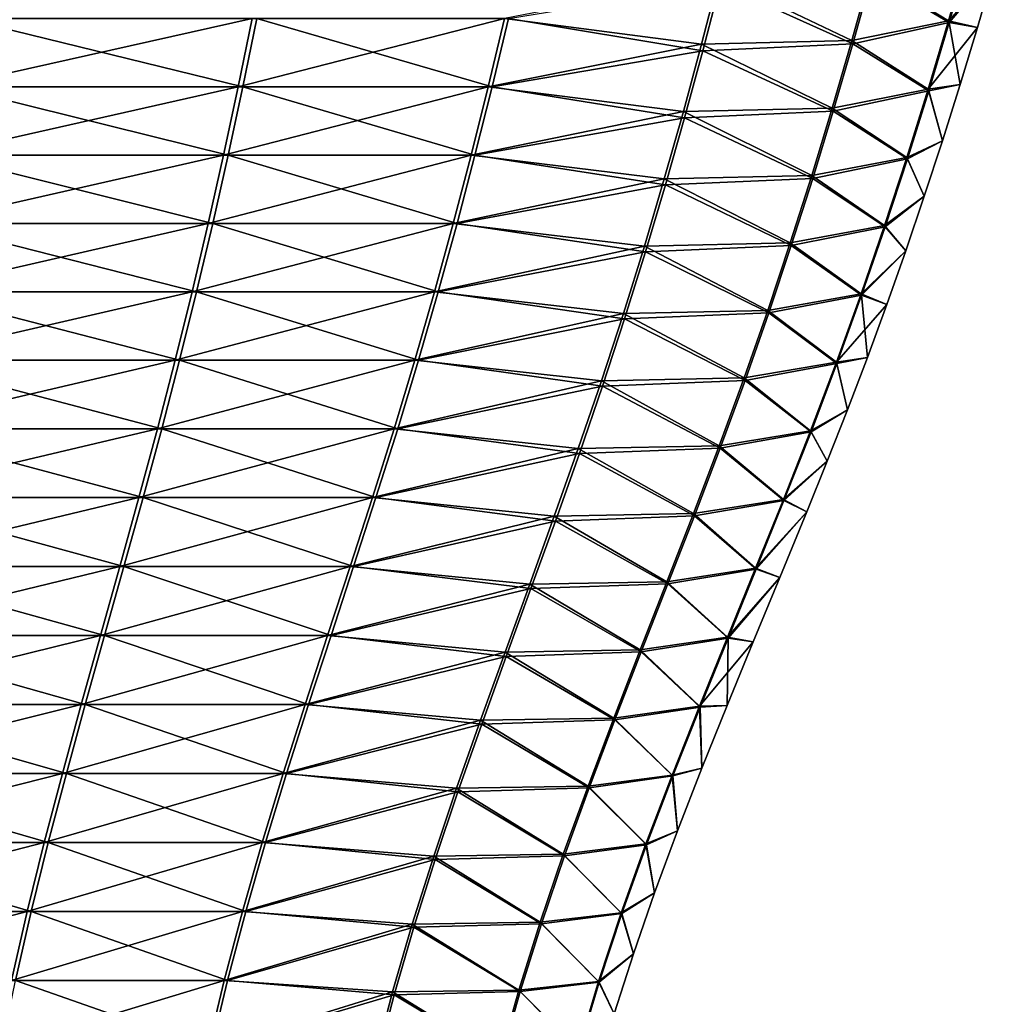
# Model space of a CAD drawing. Header units: millimetres. Extents: x -139 to 139, y -32 to 1264.
# Tile 159 of 256: x 10 to 18, y 633 to 641. Entities that reach past the tile are written whole.
import ezdxf

# ---------------------------------------------------------------- set-up
doc = ezdxf.new("R2010")
doc.units = ezdxf.units.MM
doc.header["$LTSCALE"] = 26.699852
doc.layers.add('276', color=7, linetype='CONTINUOUS')
doc.layers.add('277', color=7, linetype='CONTINUOUS')

msp = doc.modelspace()

# ---------------------------------------------------------------- linework, layer by layer
at = {"layer": '276', "color": 7, "linetype": 'CONTINUOUS'}
for points in [[(17.6337, 640.6428, -7.3916), (17.0171, 641.0092, -10.2917), (17.788, 641.1847, -7.4169), (17.6337, 640.6428, -7.3916)], [(17.6337, 640.6428, -7.3916), (17.788, 641.1847, -7.4169), (17.9917, 641.0652, -4.5), (17.6337, 640.6428, -7.3916)], [(17.8577, 640.604, -4.5), (17.6337, 640.6428, -7.3916), (17.9917, 641.0652, -4.5), (17.8577, 640.604, -4.5)], [(15.6777, 640.4188, -12.9341), (14.1343, 640.6754, -15.4487), (15.8157, 640.9514, -13.0084), (15.6777, 640.4188, -12.9341)], [(15.6777, 640.4188, -12.9341), (15.8157, 640.9514, -13.0084), (16.8688, 640.4743, -10.2412), (15.6777, 640.4188, -12.9341)], [(16.8688, 640.4743, -10.2412), (15.8157, 640.9514, -13.0084), (17.0171, 641.0092, -10.2917), (16.8688, 640.4743, -10.2412)], [(16.8688, 640.4743, -10.2412), (17.0171, 641.0092, -10.2917), (17.6337, 640.6428, -7.3916), (16.8688, 640.4743, -10.2412)], [(9.7187, 640.1328, -19.3113), (9.8085, 640.6754, -19.4481), (12.0261, 640.1328, -17.5077), (9.7187, 640.1328, -19.3113)], [(12.0261, 640.1328, -17.5077), (9.8085, 640.6754, -19.4481), (12.1373, 640.6754, -17.6278), (12.0261, 640.1328, -17.5077)], [(12.0261, 640.1328, -17.5077), (12.1373, 640.6754, -17.6278), (14.0049, 640.1328, -15.3485), (12.0261, 640.1328, -17.5077)], [(14.0049, 640.1328, -15.3485), (12.1373, 640.6754, -17.6278), (14.1343, 640.6754, -15.4487), (14.0049, 640.1328, -15.3485)], [(14.0049, 640.1328, -15.3485), (14.1343, 640.6754, -15.4487), (15.6777, 640.4188, -12.9341), (14.0049, 640.1328, -15.3485)], [(17.4722, 640.1016, -7.3651), (16.8688, 640.4743, -10.2412), (17.6337, 640.6428, -7.3916), (17.4722, 640.1016, -7.3651)], [(17.4722, 640.1016, -7.3651), (17.6337, 640.6428, -7.3916), (17.7205, 640.1501, -4.5), (17.4722, 640.1016, -7.3651)], [(17.7205, 640.1501, -4.5), (17.6337, 640.6428, -7.3916), (17.8577, 640.604, -4.5), (17.7205, 640.1501, -4.5)], [(15.5332, 639.8866, -12.8564), (14.0049, 640.1328, -15.3485), (15.6777, 640.4188, -12.9341), (15.5332, 639.8866, -12.8564)], [(15.5332, 639.8866, -12.8564), (15.6777, 640.4188, -12.9341), (16.7136, 639.9399, -10.1884), (15.5332, 639.8866, -12.8564)], [(16.7136, 639.9399, -10.1884), (15.6777, 640.4188, -12.9341), (16.8688, 640.4743, -10.2412), (16.7136, 639.9399, -10.1884)], [(16.7136, 639.9399, -10.1884), (16.8688, 640.4743, -10.2412), (17.4722, 640.1016, -7.3651), (16.7136, 639.9399, -10.1884)], [(9.6246, 639.5905, -19.1678), (9.7187, 640.1328, -19.3113), (11.9097, 639.5905, -17.3817), (9.6246, 639.5905, -19.1678)], [(11.9097, 639.5905, -17.3817), (9.7187, 640.1328, -19.3113), (12.0261, 640.1328, -17.5077), (11.9097, 639.5905, -17.3817)], [(11.9097, 639.5905, -17.3817), (12.0261, 640.1328, -17.5077), (13.8693, 639.5905, -15.2434), (11.9097, 639.5905, -17.3817)], [(13.8693, 639.5905, -15.2434), (12.0261, 640.1328, -17.5077), (14.0049, 640.1328, -15.3485), (13.8693, 639.5905, -15.2434)], [(13.8693, 639.5905, -15.2434), (14.0049, 640.1328, -15.3485), (15.5332, 639.8866, -12.8564), (13.8693, 639.5905, -15.2434)], [(17.3028, 639.5606, -7.3374), (16.7136, 639.9399, -10.1884), (17.4722, 640.1016, -7.3651), (17.3028, 639.5606, -7.3374)], [(17.3028, 639.5606, -7.3374), (17.4722, 640.1016, -7.3651), (17.58, 639.7033, -4.5), (17.3028, 639.5606, -7.3374)], [(17.58, 639.7033, -4.5), (17.4722, 640.1016, -7.3651), (17.7205, 640.1501, -4.5), (17.58, 639.7033, -4.5)], [(16.5509, 639.4056, -10.133), (15.5332, 639.8866, -12.8564), (16.7136, 639.9399, -10.1884), (16.5509, 639.4056, -10.133)], [(16.5509, 639.4056, -10.133), (16.7136, 639.9399, -10.1884), (17.3028, 639.5606, -7.3374), (16.5509, 639.4056, -10.133)], [(15.3818, 639.3546, -12.7749), (13.8693, 639.5905, -15.2434), (15.5332, 639.8866, -12.8564), (15.3818, 639.3546, -12.7749)], [(15.3818, 639.3546, -12.7749), (15.5332, 639.8866, -12.8564), (16.5509, 639.4056, -10.133), (15.3818, 639.3546, -12.7749)], [(17.436, 639.2634, -4.5), (17.3028, 639.5606, -7.3374), (17.58, 639.7033, -4.5), (17.436, 639.2634, -4.5)], [(9.5258, 639.0482, -19.0173), (9.6246, 639.5905, -19.1678), (11.7875, 639.0482, -17.2495), (9.5258, 639.0482, -19.0173)], [(11.7875, 639.0482, -17.2495), (9.6246, 639.5905, -19.1678), (11.9097, 639.5905, -17.3817), (11.7875, 639.0482, -17.2495)], [(11.7875, 639.0482, -17.2495), (11.9097, 639.5905, -17.3817), (13.7269, 639.0482, -15.1332), (11.7875, 639.0482, -17.2495)], [(13.7269, 639.0482, -15.1332), (11.9097, 639.5905, -17.3817), (13.8693, 639.5905, -15.2434), (13.7269, 639.0482, -15.1332)], [(13.7269, 639.0482, -15.1332), (13.8693, 639.5905, -15.2434), (15.3818, 639.3546, -12.7749), (13.7269, 639.0482, -15.1332)], [(17.1251, 639.0195, -7.3082), (16.5509, 639.4056, -10.133), (17.3028, 639.5606, -7.3374), (17.1251, 639.0195, -7.3082)], [(17.1251, 639.0195, -7.3082), (17.3028, 639.5606, -7.3374), (17.436, 639.2634, -4.5), (17.1251, 639.0195, -7.3082)], [(16.3802, 638.8712, -10.0749), (15.3818, 639.3546, -12.7749), (16.5509, 639.4056, -10.133), (16.3802, 638.8712, -10.0749)], [(16.3802, 638.8712, -10.0749), (16.5509, 639.4056, -10.133), (17.1251, 639.0195, -7.3082), (16.3802, 638.8712, -10.0749)], [(15.223, 638.8223, -12.6895), (13.7269, 639.0482, -15.1332), (15.3818, 639.3546, -12.7749), (15.223, 638.8223, -12.6895)], [(15.223, 638.8223, -12.6895), (15.3818, 639.3546, -12.7749), (16.3802, 638.8712, -10.0749), (15.223, 638.8223, -12.6895)], [(17.2887, 638.8301, -4.5), (17.1251, 639.0195, -7.3082), (17.436, 639.2634, -4.5), (17.2887, 638.8301, -4.5)], [(9.4221, 638.5053, -18.8593), (9.5258, 639.0482, -19.0173), (11.6592, 638.5053, -17.1107), (9.4221, 638.5053, -18.8593)], [(11.6592, 638.5053, -17.1107), (9.5258, 639.0482, -19.0173), (11.7875, 639.0482, -17.2495), (11.6592, 638.5053, -17.1107)], [(11.6592, 638.5053, -17.1107), (11.7875, 639.0482, -17.2495), (13.5775, 638.5053, -15.0174), (11.6592, 638.5053, -17.1107)], [(13.5775, 638.5053, -15.0174), (11.7875, 639.0482, -17.2495), (13.7269, 639.0482, -15.1332), (13.5775, 638.5053, -15.0174)], [(13.5775, 638.5053, -15.0174), (13.7269, 639.0482, -15.1332), (15.223, 638.8223, -12.6895), (13.5775, 638.5053, -15.0174)], [(16.9386, 638.478, -7.2776), (16.3802, 638.8712, -10.0749), (17.1251, 639.0195, -7.3082), (16.9386, 638.478, -7.2776)], [(16.9386, 638.478, -7.2776), (17.1251, 639.0195, -7.3082), (17.2887, 638.8301, -4.5), (16.9386, 638.478, -7.2776)], [(16.2012, 638.3362, -10.014), (15.223, 638.8223, -12.6895), (16.3802, 638.8712, -10.0749), (16.2012, 638.3362, -10.014)], [(16.2012, 638.3362, -10.014), (16.3802, 638.8712, -10.0749), (16.9386, 638.478, -7.2776), (16.2012, 638.3362, -10.014)], [(15.0564, 638.2895, -12.5999), (13.5775, 638.5053, -15.0174), (15.223, 638.8223, -12.6895), (15.0564, 638.2895, -12.5999)], [(15.0564, 638.2895, -12.5999), (15.223, 638.8223, -12.6895), (16.2012, 638.3362, -10.014), (15.0564, 638.2895, -12.5999)], [(17.138, 638.4032, -4.5), (16.9386, 638.478, -7.2776), (17.2887, 638.8301, -4.5), (17.138, 638.4032, -4.5)], [(9.3132, 637.9617, -18.6933), (9.4221, 638.5053, -18.8593), (11.5244, 637.9617, -16.965), (9.3132, 637.9617, -18.6933)], [(11.5244, 637.9617, -16.965), (9.4221, 638.5053, -18.8593), (11.6592, 638.5053, -17.1107), (11.5244, 637.9617, -16.965)], [(11.5244, 637.9617, -16.965), (11.6592, 638.5053, -17.1107), (13.4206, 637.9617, -14.8959), (11.5244, 637.9617, -16.965)], [(13.4206, 637.9617, -14.8959), (11.6592, 638.5053, -17.1107), (13.5775, 638.5053, -15.0174), (13.4206, 637.9617, -14.8959)], [(13.4206, 637.9617, -14.8959), (13.5775, 638.5053, -15.0174), (15.0564, 638.2895, -12.5999), (13.4206, 637.9617, -14.8959)], [(16.7427, 637.9355, -7.2455), (16.2012, 638.3362, -10.014), (16.9386, 638.478, -7.2776), (16.7427, 637.9355, -7.2455)], [(16.7427, 637.9355, -7.2455), (16.9386, 638.478, -7.2776), (16.9838, 637.9824, -4.5), (16.7427, 637.9355, -7.2455)], [(16.9838, 637.9824, -4.5), (16.9386, 638.478, -7.2776), (17.138, 638.4032, -4.5), (16.9838, 637.9824, -4.5)], [(14.8816, 637.7557, -12.5059), (13.4206, 637.9617, -14.8959), (15.0564, 638.2895, -12.5999), (14.8816, 637.7557, -12.5059)], [(14.8816, 637.7557, -12.5059), (15.0564, 638.2895, -12.5999), (16.0133, 637.8003, -9.95), (14.8816, 637.7557, -12.5059)], [(16.0133, 637.8003, -9.95), (15.0564, 638.2895, -12.5999), (16.2012, 638.3362, -10.014), (16.0133, 637.8003, -9.95)], [(16.0133, 637.8003, -9.95), (16.2012, 638.3362, -10.014), (16.7427, 637.9355, -7.2455), (16.0133, 637.8003, -9.95)], [(16.8262, 637.5675, -4.5), (16.7427, 637.9355, -7.2455), (16.9838, 637.9824, -4.5), (16.8262, 637.5675, -4.5)], [(9.1988, 637.4168, -18.519), (9.3132, 637.9617, -18.6933), (11.3828, 637.4168, -16.8118), (9.1988, 637.4168, -18.519)], [(11.3828, 637.4168, -16.8118), (9.3132, 637.9617, -18.6933), (11.5244, 637.9617, -16.965), (11.3828, 637.4168, -16.8118)], [(11.3828, 637.4168, -16.8118), (11.5244, 637.9617, -16.965), (13.2557, 637.4168, -14.7682), (11.3828, 637.4168, -16.8118)], [(13.2557, 637.4168, -14.7682), (11.5244, 637.9617, -16.965), (13.4206, 637.9617, -14.8959), (13.2557, 637.4168, -14.7682)], [(13.2557, 637.4168, -14.7682), (13.4206, 637.9617, -14.8959), (14.8816, 637.7557, -12.5059), (13.2557, 637.4168, -14.7682)], [(16.5369, 637.3919, -7.2118), (16.0133, 637.8003, -9.95), (16.7427, 637.9355, -7.2455), (16.5369, 637.3919, -7.2118)], [(16.5369, 637.3919, -7.2118), (16.7427, 637.9355, -7.2455), (16.8262, 637.5675, -4.5), (16.5369, 637.3919, -7.2118)], [(14.6982, 637.2206, -12.4072), (13.2557, 637.4168, -14.7682), (14.8816, 637.7557, -12.5059), (14.6982, 637.2206, -12.4072)], [(14.6982, 637.2206, -12.4072), (14.8816, 637.7557, -12.5059), (15.816, 637.2631, -9.8829), (14.6982, 637.2206, -12.4072)], [(15.816, 637.2631, -9.8829), (14.8816, 637.7557, -12.5059), (16.0133, 637.8003, -9.95), (15.816, 637.2631, -9.8829)], [(15.816, 637.2631, -9.8829), (16.0133, 637.8003, -9.95), (16.5369, 637.3919, -7.2118), (15.816, 637.2631, -9.8829)], [(16.6654, 637.1586, -4.5), (16.5369, 637.3919, -7.2118), (16.8262, 637.5675, -4.5), (16.6654, 637.1586, -4.5)], [(9.0792, 636.8705, -18.3367), (9.1988, 637.4168, -18.519), (11.2348, 636.8705, -16.6517), (9.0792, 636.8705, -18.3367)], [(11.2348, 636.8705, -16.6517), (9.1988, 637.4168, -18.519), (11.3828, 637.4168, -16.8118), (11.2348, 636.8705, -16.6517)], [(11.2348, 636.8705, -16.6517), (11.3828, 637.4168, -16.8118), (13.0834, 636.8705, -14.6347), (11.2348, 636.8705, -16.6517)], [(13.0834, 636.8705, -14.6347), (11.3828, 637.4168, -16.8118), (13.2557, 637.4168, -14.7682), (13.0834, 636.8705, -14.6347)], [(13.0834, 636.8705, -14.6347), (13.2557, 637.4168, -14.7682), (14.6982, 637.2206, -12.4072), (13.0834, 636.8705, -14.6347)], [(16.3219, 636.8469, -7.1765), (15.816, 637.2631, -9.8829), (16.5369, 637.3919, -7.2118), (16.3219, 636.8469, -7.1765)], [(16.3219, 636.8469, -7.1765), (16.5369, 637.3919, -7.2118), (16.6654, 637.1586, -4.5), (16.3219, 636.8469, -7.1765)], [(14.5076, 636.6843, -12.3046), (13.0834, 636.8705, -14.6347), (14.6982, 637.2206, -12.4072), (14.5076, 636.6843, -12.3046)], [(14.5076, 636.6843, -12.3046), (14.6982, 637.2206, -12.4072), (15.6108, 636.7246, -9.8131), (14.5076, 636.6843, -12.3046)], [(15.6108, 636.7246, -9.8131), (14.6982, 637.2206, -12.4072), (15.816, 637.2631, -9.8829), (15.6108, 636.7246, -9.8131)], [(15.6108, 636.7246, -9.8131), (15.816, 637.2631, -9.8829), (16.3219, 636.8469, -7.1765), (15.6108, 636.7246, -9.8131)], [(16.5037, 636.7579, -4.5), (16.3219, 636.8469, -7.1765), (16.6654, 637.1586, -4.5), (16.5037, 636.7579, -4.5)], [(8.9562, 636.3232, -18.1492), (9.0792, 636.8705, -18.3367), (11.0826, 636.3232, -16.4871), (8.9562, 636.3232, -18.1492)], [(11.0826, 636.3232, -16.4871), (9.0792, 636.8705, -18.3367), (11.2348, 636.8705, -16.6517), (11.0826, 636.3232, -16.4871)], [(11.0826, 636.3232, -16.4871), (11.2348, 636.8705, -16.6517), (12.9061, 636.3232, -14.4973), (11.0826, 636.3232, -16.4871)], [(12.9061, 636.3232, -14.4973), (11.2348, 636.8705, -16.6517), (13.0834, 636.8705, -14.6347), (12.9061, 636.3232, -14.4973)], [(12.9061, 636.3232, -14.4973), (13.0834, 636.8705, -14.6347), (14.5076, 636.6843, -12.3046), (12.9061, 636.3232, -14.4973)], [(16.101, 636.3008, -7.1403), (15.6108, 636.7246, -9.8131), (16.3219, 636.8469, -7.1765), (16.101, 636.3008, -7.1403)], [(16.101, 636.3008, -7.1403), (16.3219, 636.8469, -7.1765), (16.5037, 636.7579, -4.5), (16.101, 636.3008, -7.1403)], [(15.4007, 636.1851, -9.7416), (14.5076, 636.6843, -12.3046), (15.6108, 636.7246, -9.8131), (15.4007, 636.1851, -9.7416)], [(15.4007, 636.1851, -9.7416), (15.6108, 636.7246, -9.8131), (16.101, 636.3008, -7.1403), (15.4007, 636.1851, -9.7416)], [(16.2891, 636.2355, -4.5), (16.101, 636.3008, -7.1403), (16.5037, 636.7579, -4.5), (16.2891, 636.2355, -4.5)], [(14.3128, 636.147, -12.1998), (12.9061, 636.3232, -14.4973), (14.5076, 636.6843, -12.3046), (14.3128, 636.147, -12.1998)], [(14.3128, 636.147, -12.1998), (14.5076, 636.6843, -12.3046), (15.4007, 636.1851, -9.7416), (14.3128, 636.147, -12.1998)], [(8.8318, 635.7751, -17.9597), (8.9562, 636.3232, -18.1492), (10.9287, 635.7751, -16.3206), (8.8318, 635.7751, -17.9597)], [(10.9287, 635.7751, -16.3206), (8.9562, 636.3232, -18.1492), (11.0826, 636.3232, -16.4871), (10.9287, 635.7751, -16.3206)], [(10.9287, 635.7751, -16.3206), (11.0826, 636.3232, -16.4871), (12.7269, 635.7751, -14.3585), (10.9287, 635.7751, -16.3206)], [(12.7269, 635.7751, -14.3585), (11.0826, 636.3232, -16.4871), (12.9061, 636.3232, -14.4973), (12.7269, 635.7751, -14.3585)], [(12.7269, 635.7751, -14.3585), (12.9061, 636.3232, -14.4973), (14.3128, 636.147, -12.1998), (12.7269, 635.7751, -14.3585)], [(15.8778, 635.754, -7.1037), (15.4007, 636.1851, -9.7416), (16.101, 636.3008, -7.1403), (15.8778, 635.754, -7.1037)], [(15.8778, 635.754, -7.1037), (16.101, 636.3008, -7.1403), (16.2891, 636.2355, -4.5), (15.8778, 635.754, -7.1037)], [(15.1892, 635.645, -9.6696), (14.3128, 636.147, -12.1998), (15.4007, 636.1851, -9.7416), (15.1892, 635.645, -9.6696)], [(15.1892, 635.645, -9.6696), (15.4007, 636.1851, -9.7416), (15.8778, 635.754, -7.1037), (15.1892, 635.645, -9.6696)], [(16.0774, 635.7239, -4.5), (15.8778, 635.754, -7.1037), (16.2891, 636.2355, -4.5), (16.0774, 635.7239, -4.5)], [(14.1168, 635.6091, -12.0945), (12.7269, 635.7751, -14.3585), (14.3128, 636.147, -12.1998), (14.1168, 635.6091, -12.0945)], [(14.1168, 635.6091, -12.0945), (14.3128, 636.147, -12.1998), (15.1892, 635.645, -9.6696), (14.1168, 635.6091, -12.0945)], [(8.7081, 635.2266, -17.7711), (8.8318, 635.7751, -17.9597), (10.7756, 635.2266, -16.155), (8.7081, 635.2266, -17.7711)], [(10.7756, 635.2266, -16.155), (8.8318, 635.7751, -17.9597), (10.9287, 635.7751, -16.3206), (10.7756, 635.2266, -16.155)], [(10.7756, 635.2266, -16.155), (10.9287, 635.7751, -16.3206), (12.5486, 635.2266, -14.2204), (10.7756, 635.2266, -16.155)], [(12.5486, 635.2266, -14.2204), (10.9287, 635.7751, -16.3206), (12.7269, 635.7751, -14.3585), (12.5486, 635.2266, -14.2204)], [(12.5486, 635.2266, -14.2204), (12.7269, 635.7751, -14.3585), (14.1168, 635.6091, -12.0945), (12.5486, 635.2266, -14.2204)], [(15.6559, 635.2069, -7.0673), (15.1892, 635.645, -9.6696), (15.8778, 635.754, -7.1037), (15.6559, 635.2069, -7.0673)], [(15.6559, 635.2069, -7.0673), (15.8778, 635.754, -7.1037), (15.8703, 635.22, -4.5), (15.6559, 635.2069, -7.0673)], [(15.8703, 635.22, -4.5), (15.8778, 635.754, -7.1037), (16.0774, 635.7239, -4.5), (15.8703, 635.22, -4.5)], [(14.9796, 635.1046, -9.5983), (14.1168, 635.6091, -12.0945), (15.1892, 635.645, -9.6696), (14.9796, 635.1046, -9.5983)], [(14.9796, 635.1046, -9.5983), (15.1892, 635.645, -9.6696), (15.6559, 635.2069, -7.0673), (14.9796, 635.1046, -9.5983)], [(13.9229, 635.071, -11.9901), (12.5486, 635.2266, -14.2204), (14.1168, 635.6091, -12.0945), (13.9229, 635.071, -11.9901)], [(13.9229, 635.071, -11.9901), (14.1168, 635.6091, -12.0945), (14.9796, 635.1046, -9.5983), (13.9229, 635.071, -11.9901)], [(8.5871, 634.6781, -17.5867), (8.7081, 635.2266, -17.7711), (10.6259, 634.6781, -15.9931), (8.5871, 634.6781, -17.5867)], [(10.6259, 634.6781, -15.9931), (8.7081, 635.2266, -17.7711), (10.7756, 635.2266, -16.155), (10.6259, 634.6781, -15.9931)], [(10.6259, 634.6781, -15.9931), (10.7756, 635.2266, -16.155), (12.3742, 634.6781, -14.0853), (10.6259, 634.6781, -15.9931)], [(12.3742, 634.6781, -14.0853), (10.7756, 635.2266, -16.155), (12.5486, 635.2266, -14.2204), (12.3742, 634.6781, -14.0853)], [(12.3742, 634.6781, -14.0853), (12.5486, 635.2266, -14.2204), (13.9229, 635.071, -11.9901), (12.3742, 634.6781, -14.0853)], [(15.439, 634.6597, -7.0317), (14.9796, 635.1046, -9.5983), (15.6559, 635.2069, -7.0673), (15.439, 634.6597, -7.0317)], [(15.439, 634.6597, -7.0317), (15.6559, 635.2069, -7.0673), (15.6692, 634.7204, -4.5), (15.439, 634.6597, -7.0317)], [(15.6692, 634.7204, -4.5), (15.6559, 635.2069, -7.0673), (15.8703, 635.22, -4.5), (15.6692, 634.7204, -4.5)], [(14.7753, 634.5643, -9.5287), (13.9229, 635.071, -11.9901), (14.9796, 635.1046, -9.5983), (14.7753, 634.5643, -9.5287)], [(14.7753, 634.5643, -9.5287), (14.9796, 635.1046, -9.5983), (15.439, 634.6597, -7.0317), (14.7753, 634.5643, -9.5287)], [(13.7341, 634.5329, -11.8885), (12.3742, 634.6781, -14.0853), (13.9229, 635.071, -11.9901), (13.7341, 634.5329, -11.8885)], [(13.7341, 634.5329, -11.8885), (13.9229, 635.071, -11.9901), (14.7753, 634.5643, -9.5287), (13.7341, 634.5329, -11.8885)], [(15.4758, 634.2232, -4.5), (15.439, 634.6597, -7.0317), (15.6692, 634.7204, -4.5), (15.4758, 634.2232, -4.5)], [(8.4708, 634.13, -17.4095), (8.5871, 634.6781, -17.5867), (10.482, 634.13, -15.8375), (8.4708, 634.13, -17.4095)], [(10.482, 634.13, -15.8375), (8.5871, 634.6781, -17.5867), (10.6259, 634.6781, -15.9931), (10.482, 634.13, -15.8375)], [(10.482, 634.13, -15.8375), (10.6259, 634.6781, -15.9931), (12.2067, 634.13, -13.9555), (10.482, 634.13, -15.8375)], [(12.2067, 634.13, -13.9555), (10.6259, 634.6781, -15.9931), (12.3742, 634.6781, -14.0853), (12.2067, 634.13, -13.9555)], [(12.2067, 634.13, -13.9555), (12.3742, 634.6781, -14.0853), (13.7341, 634.5329, -11.8885), (12.2067, 634.13, -13.9555)], [(15.2307, 634.1129, -6.9976), (14.7753, 634.5643, -9.5287), (15.439, 634.6597, -7.0317), (15.2307, 634.1129, -6.9976)], [(15.2307, 634.1129, -6.9976), (15.439, 634.6597, -7.0317), (15.4758, 634.2232, -4.5), (15.2307, 634.1129, -6.9976)], [(13.5534, 633.9953, -11.7913), (12.2067, 634.13, -13.9555), (13.7341, 634.5329, -11.8885), (13.5534, 633.9953, -11.7913)], [(13.5534, 633.9953, -11.7913), (13.7341, 634.5329, -11.8885), (14.5797, 634.0244, -9.4621), (13.5534, 633.9953, -11.7913)], [(14.5797, 634.0244, -9.4621), (13.7341, 634.5329, -11.8885), (14.7753, 634.5643, -9.5287), (14.5797, 634.0244, -9.4621)], [(14.5797, 634.0244, -9.4621), (14.7753, 634.5643, -9.5287), (15.2307, 634.1129, -6.9976), (14.5797, 634.0244, -9.4621)], [(15.2941, 633.7323, -4.5), (15.2307, 634.1129, -6.9976), (15.4758, 634.2232, -4.5), (15.2941, 633.7323, -4.5)], [(8.3613, 633.5825, -17.2426), (8.4708, 634.13, -17.4095), (10.3465, 633.5825, -15.6909), (8.3613, 633.5825, -17.2426)], [(10.3465, 633.5825, -15.6909), (8.4708, 634.13, -17.4095), (10.482, 634.13, -15.8375), (10.3465, 633.5825, -15.6909)], [(10.3465, 633.5825, -15.6909), (10.482, 634.13, -15.8375), (12.0489, 633.5825, -13.8333), (10.3465, 633.5825, -15.6909)], [(12.0489, 633.5825, -13.8333), (10.482, 634.13, -15.8375), (12.2067, 634.13, -13.9555), (12.0489, 633.5825, -13.8333)], [(12.0489, 633.5825, -13.8333), (12.2067, 634.13, -13.9555), (13.5534, 633.9953, -11.7913), (12.0489, 633.5825, -13.8333)], [(15.0346, 633.5668, -6.9654), (14.5797, 634.0244, -9.4621), (15.2307, 634.1129, -6.9976), (15.0346, 633.5668, -6.9654)], [(15.0346, 633.5668, -6.9654), (15.2307, 634.1129, -6.9976), (15.2941, 633.7323, -4.5), (15.0346, 633.5668, -6.9654)], [(13.3839, 633.4584, -11.7002), (12.0489, 633.5825, -13.8333), (13.5534, 633.9953, -11.7913), (13.3839, 633.4584, -11.7002)], [(13.3839, 633.4584, -11.7002), (13.5534, 633.9953, -11.7913), (14.3961, 633.4852, -9.3996), (13.3839, 633.4584, -11.7002)], [(14.3961, 633.4852, -9.3996), (13.5534, 633.9953, -11.7913), (14.5797, 634.0244, -9.4621), (14.3961, 633.4852, -9.3996)], [(14.3961, 633.4852, -9.3996), (14.5797, 634.0244, -9.4621), (15.0346, 633.5668, -6.9654), (14.3961, 633.4852, -9.3996)], [(15.1265, 633.2481, -4.5), (15.0346, 633.5668, -6.9654), (15.2941, 633.7323, -4.5), (15.1265, 633.2481, -4.5)], [(10.2219, 633.0361, -15.5561), (8.3613, 633.5825, -17.2426), (10.3465, 633.5825, -15.6909), (10.2219, 633.0361, -15.5561)], [(10.2219, 633.0361, -15.5561), (10.3465, 633.5825, -15.6909), (11.9038, 633.0361, -13.7209), (10.2219, 633.0361, -15.5561)], [(11.9038, 633.0361, -13.7209), (10.3465, 633.5825, -15.6909), (12.0489, 633.5825, -13.8333), (11.9038, 633.0361, -13.7209)], [(11.9038, 633.0361, -13.7209), (12.0489, 633.5825, -13.8333), (13.3839, 633.4584, -11.7002), (11.9038, 633.0361, -13.7209)], [(14.8544, 633.0217, -6.9359), (14.3961, 633.4852, -9.3996), (15.0346, 633.5668, -6.9654), (14.8544, 633.0217, -6.9359)], [(14.8544, 633.0217, -6.9359), (15.0346, 633.5668, -6.9654), (15.1265, 633.2481, -4.5), (14.8544, 633.0217, -6.9359)], [(13.2288, 632.9226, -11.6167), (11.9038, 633.0361, -13.7209), (13.3839, 633.4584, -11.7002), (13.2288, 632.9226, -11.6167)], [(13.2288, 632.9226, -11.6167), (13.3839, 633.4584, -11.7002), (14.2278, 632.9471, -9.3424), (13.2288, 632.9226, -11.6167)], [(14.2278, 632.9471, -9.3424), (13.3839, 633.4584, -11.7002), (14.3961, 633.4852, -9.3996), (14.2278, 632.9471, -9.3424)], [(14.2278, 632.9471, -9.3424), (14.3961, 633.4852, -9.3996), (14.8544, 633.0217, -6.9359), (14.2278, 632.9471, -9.3424)], [(14.9748, 632.7698, -4.5), (14.8544, 633.0217, -6.9359), (15.1265, 633.2481, -4.5), (14.9748, 632.7698, -4.5)], [(10.1107, 632.4911, -15.4359), (10.2219, 633.0361, -15.5561), (11.7743, 632.4911, -13.6206), (10.1107, 632.4911, -15.4359)], [(11.7743, 632.4911, -13.6206), (10.2219, 633.0361, -15.5561), (11.9038, 633.0361, -13.7209), (11.7743, 632.4911, -13.6206)], [(11.7743, 632.4911, -13.6206), (11.9038, 633.0361, -13.7209), (13.2288, 632.9226, -11.6167), (11.7743, 632.4911, -13.6206)], [(14.6937, 632.4781, -6.9095), (14.2278, 632.9471, -9.3424), (14.8544, 633.0217, -6.9359), (14.6937, 632.4781, -6.9095)], [(14.6937, 632.4781, -6.9095), (14.8544, 633.0217, -6.9359), (14.9748, 632.7698, -4.5), (14.6937, 632.4781, -6.9095)], [(13.0911, 632.3882, -11.5426), (11.7743, 632.4911, -13.6206), (13.2288, 632.9226, -11.6167), (13.0911, 632.3882, -11.5426)], [(13.0911, 632.3882, -11.5426), (13.2288, 632.9226, -11.6167), (14.0782, 632.4105, -9.2915), (13.0911, 632.3882, -11.5426)], [(14.0782, 632.4105, -9.2915), (13.2288, 632.9226, -11.6167), (14.2278, 632.9471, -9.3424), (14.0782, 632.4105, -9.2915)], [(14.0782, 632.4105, -9.2915), (14.2278, 632.9471, -9.3424), (14.6937, 632.4781, -6.9095), (14.0782, 632.4105, -9.2915)]]:
    msp.add_3dface(points, dxfattribs=at)
at = {"layer": '277', "color": 7, "linetype": 'CONTINUOUS'}
for points in [[(17.6292, 640.6555, -1.5582), (17.7834, 641.1979, -1.5325), (17.0078, 641.0353, 1.3419), (17.6292, 640.6555, -1.5582)], [(17.6292, 640.6555, -1.5582), (17.9917, 641.0652, -4.5), (17.7834, 641.1979, -1.5325), (17.6292, 640.6555, -1.5582)], [(15.8053, 641.0049, 4.0601), (16.8597, 640.4993, 1.2911), (17.0078, 641.0353, 1.3419), (15.8053, 641.0049, 4.0601)], [(16.8597, 640.4993, 1.2911), (17.6292, 640.6555, -1.5582), (17.0078, 641.0353, 1.3419), (16.8597, 640.4993, 1.2911)], [(17.8577, 640.604, -4.5), (17.9917, 641.0652, -4.5), (17.6292, 640.6555, -1.5582), (17.8577, 640.604, -4.5)], [(15.8053, 641.0049, 4.0601), (14.1035, 640.6754, 6.4884), (15.6675, 640.4702, 3.9855), (15.8053, 641.0049, 4.0601)], [(15.8053, 641.0049, 4.0601), (15.6675, 640.4702, 3.9855), (16.8597, 640.4993, 1.2911), (15.8053, 641.0049, 4.0601)], [(9.7664, 640.6754, 10.4756), (9.677, 640.1328, 10.3386), (12.1003, 640.6754, 8.6619), (9.7664, 640.6754, 10.4756)], [(12.1003, 640.6754, 8.6619), (9.677, 640.1328, 10.3386), (11.9895, 640.1328, 8.5414), (12.1003, 640.6754, 8.6619)], [(12.1003, 640.6754, 8.6619), (11.9895, 640.1328, 8.5414), (14.1035, 640.6754, 6.4884), (12.1003, 640.6754, 8.6619)], [(14.1035, 640.6754, 6.4884), (11.9895, 640.1328, 8.5414), (13.9744, 640.1328, 6.3878), (14.1035, 640.6754, 6.4884)], [(14.1035, 640.6754, 6.4884), (13.9744, 640.1328, 6.3878), (15.6675, 640.4702, 3.9855), (14.1035, 640.6754, 6.4884)], [(17.4677, 640.1137, -1.5852), (17.6292, 640.6555, -1.5582), (16.8597, 640.4993, 1.2911), (17.4677, 640.1137, -1.5852)], [(17.4677, 640.1137, -1.5852), (17.8577, 640.604, -4.5), (17.6292, 640.6555, -1.5582), (17.4677, 640.1137, -1.5852)], [(17.7205, 640.1501, -4.5), (17.8577, 640.604, -4.5), (17.4677, 640.1137, -1.5852), (17.7205, 640.1501, -4.5)], [(15.6675, 640.4702, 3.9855), (16.7047, 639.9639, 1.2378), (16.8597, 640.4993, 1.2911), (15.6675, 640.4702, 3.9855)], [(16.7047, 639.9639, 1.2378), (17.4677, 640.1137, -1.5852), (16.8597, 640.4993, 1.2911), (16.7047, 639.9639, 1.2378)], [(15.6675, 640.4702, 3.9855), (13.9744, 640.1328, 6.3878), (15.5233, 639.936, 3.9074), (15.6675, 640.4702, 3.9855)], [(15.6675, 640.4702, 3.9855), (15.5233, 639.936, 3.9074), (16.7047, 639.9639, 1.2378), (15.6675, 640.4702, 3.9855)], [(9.677, 640.1328, 10.3386), (9.5833, 639.5905, 10.1948), (11.9895, 640.1328, 8.5414), (9.677, 640.1328, 10.3386)], [(11.9895, 640.1328, 8.5414), (9.5833, 639.5905, 10.1948), (11.8734, 639.5905, 8.4151), (11.9895, 640.1328, 8.5414)], [(11.9895, 640.1328, 8.5414), (11.8734, 639.5905, 8.4151), (13.9744, 640.1328, 6.3878), (11.9895, 640.1328, 8.5414)], [(13.9744, 640.1328, 6.3878), (11.8734, 639.5905, 8.4151), (13.839, 639.5905, 6.2824), (13.9744, 640.1328, 6.3878)], [(13.9744, 640.1328, 6.3878), (13.839, 639.5905, 6.2824), (15.5233, 639.936, 3.9074), (13.9744, 640.1328, 6.3878)], [(17.2985, 639.5722, -1.6134), (17.4677, 640.1137, -1.5852), (16.7047, 639.9639, 1.2378), (17.2985, 639.5722, -1.6134)], [(17.2985, 639.5722, -1.6134), (17.58, 639.7033, -4.5), (17.4677, 640.1137, -1.5852), (17.2985, 639.5722, -1.6134)], [(17.58, 639.7033, -4.5), (17.7205, 640.1501, -4.5), (17.4677, 640.1137, -1.5852), (17.58, 639.7033, -4.5)], [(15.5233, 639.936, 3.9074), (13.839, 639.5905, 6.2824), (15.3722, 639.4019, 3.8256), (15.5233, 639.936, 3.9074)], [(15.5233, 639.936, 3.9074), (15.3722, 639.4019, 3.8256), (16.5421, 639.4287, 1.182), (15.5233, 639.936, 3.9074)], [(15.5233, 639.936, 3.9074), (16.5421, 639.4287, 1.182), (16.7047, 639.9639, 1.2378), (15.5233, 639.936, 3.9074)], [(16.5421, 639.4287, 1.182), (17.2985, 639.5722, -1.6134), (16.7047, 639.9639, 1.2378), (16.5421, 639.4287, 1.182)], [(17.436, 639.2634, -4.5), (17.58, 639.7033, -4.5), (17.2985, 639.5722, -1.6134), (17.436, 639.2634, -4.5)], [(9.5833, 639.5905, 10.1948), (9.485, 639.0482, 10.044), (11.8734, 639.5905, 8.4151), (9.5833, 639.5905, 10.1948)], [(11.8734, 639.5905, 8.4151), (9.485, 639.0482, 10.044), (11.7516, 639.0482, 8.2826), (11.8734, 639.5905, 8.4151)], [(11.8734, 639.5905, 8.4151), (11.7516, 639.0482, 8.2826), (13.839, 639.5905, 6.2824), (11.8734, 639.5905, 8.4151)], [(13.839, 639.5905, 6.2824), (11.7516, 639.0482, 8.2826), (13.697, 639.0482, 6.1717), (13.839, 639.5905, 6.2824)], [(13.839, 639.5905, 6.2824), (13.697, 639.0482, 6.1717), (15.3722, 639.4019, 3.8256), (13.839, 639.5905, 6.2824)], [(17.1209, 639.0306, -1.643), (17.2985, 639.5722, -1.6134), (16.5421, 639.4287, 1.182), (17.1209, 639.0306, -1.643)], [(17.1209, 639.0306, -1.643), (17.436, 639.2634, -4.5), (17.2985, 639.5722, -1.6134), (17.1209, 639.0306, -1.643)], [(15.3722, 639.4019, 3.8256), (13.697, 639.0482, 6.1717), (15.2137, 638.8676, 3.7397), (15.3722, 639.4019, 3.8256)], [(15.3722, 639.4019, 3.8256), (15.2137, 638.8676, 3.7397), (16.3717, 638.8933, 1.1234), (15.3722, 639.4019, 3.8256)], [(15.3722, 639.4019, 3.8256), (16.3717, 638.8933, 1.1234), (16.5421, 639.4287, 1.182), (15.3722, 639.4019, 3.8256)], [(16.3717, 638.8933, 1.1234), (17.1209, 639.0306, -1.643), (16.5421, 639.4287, 1.182), (16.3717, 638.8933, 1.1234)], [(17.2887, 638.8301, -4.5), (17.436, 639.2634, -4.5), (17.1209, 639.0306, -1.643), (17.2887, 638.8301, -4.5)], [(9.485, 639.0482, 10.044), (9.3817, 638.5053, 9.8857), (11.7516, 639.0482, 8.2826), (9.485, 639.0482, 10.044)], [(11.7516, 639.0482, 8.2826), (9.3817, 638.5053, 9.8857), (11.6237, 638.5053, 8.1434), (11.7516, 639.0482, 8.2826)], [(11.7516, 639.0482, 8.2826), (11.6237, 638.5053, 8.1434), (13.697, 639.0482, 6.1717), (11.7516, 639.0482, 8.2826)], [(13.697, 639.0482, 6.1717), (11.6237, 638.5053, 8.1434), (13.5479, 638.5053, 6.0556), (13.697, 639.0482, 6.1717)], [(13.697, 639.0482, 6.1717), (13.5479, 638.5053, 6.0556), (15.2137, 638.8676, 3.7397), (13.697, 639.0482, 6.1717)], [(16.9344, 638.4886, -1.6741), (17.1209, 639.0306, -1.643), (16.3717, 638.8933, 1.1234), (16.9344, 638.4886, -1.6741)], [(16.9344, 638.4886, -1.6741), (17.2887, 638.8301, -4.5), (17.1209, 639.0306, -1.643), (16.9344, 638.4886, -1.6741)], [(15.2137, 638.8676, 3.7397), (13.5479, 638.5053, 6.0556), (15.0474, 638.3328, 3.6497), (15.2137, 638.8676, 3.7397)], [(15.2137, 638.8676, 3.7397), (15.0474, 638.3328, 3.6497), (16.1928, 638.3573, 1.062), (15.2137, 638.8676, 3.7397)], [(15.2137, 638.8676, 3.7397), (16.1928, 638.3573, 1.062), (16.3717, 638.8933, 1.1234), (15.2137, 638.8676, 3.7397)], [(16.1928, 638.3573, 1.062), (16.9344, 638.4886, -1.6741), (16.3717, 638.8933, 1.1234), (16.1928, 638.3573, 1.062)], [(17.138, 638.4032, -4.5), (17.2887, 638.8301, -4.5), (16.9344, 638.4886, -1.6741), (17.138, 638.4032, -4.5)], [(9.3817, 638.5053, 9.8857), (9.2733, 637.9617, 9.7195), (11.6237, 638.5053, 8.1434), (9.3817, 638.5053, 9.8857)], [(11.6237, 638.5053, 8.1434), (9.2733, 637.9617, 9.7195), (11.4893, 637.9617, 7.9973), (11.6237, 638.5053, 8.1434)], [(11.6237, 638.5053, 8.1434), (11.4893, 637.9617, 7.9973), (13.5479, 638.5053, 6.0556), (11.6237, 638.5053, 8.1434)], [(13.5479, 638.5053, 6.0556), (11.4893, 637.9617, 7.9973), (13.3913, 637.9617, 5.9336), (13.5479, 638.5053, 6.0556)], [(13.5479, 638.5053, 6.0556), (13.3913, 637.9617, 5.9336), (15.0474, 638.3328, 3.6497), (13.5479, 638.5053, 6.0556)], [(16.7386, 637.9457, -1.7068), (16.9344, 638.4886, -1.6741), (16.1928, 638.3573, 1.062), (16.7386, 637.9457, -1.7068)], [(16.7386, 637.9457, -1.7068), (17.138, 638.4032, -4.5), (16.9344, 638.4886, -1.6741), (16.7386, 637.9457, -1.7068)], [(16.9838, 637.9824, -4.5), (17.138, 638.4032, -4.5), (16.7386, 637.9457, -1.7068), (16.9838, 637.9824, -4.5)], [(15.0474, 638.3328, 3.6497), (13.3913, 637.9617, 5.9336), (14.8728, 637.797, 3.5551), (15.0474, 638.3328, 3.6497)], [(15.0474, 638.3328, 3.6497), (14.8728, 637.797, 3.5551), (16.0051, 637.8204, 0.9975), (15.0474, 638.3328, 3.6497)], [(15.0474, 638.3328, 3.6497), (16.0051, 637.8204, 0.9975), (16.1928, 638.3573, 1.062), (15.0474, 638.3328, 3.6497)], [(16.0051, 637.8204, 0.9975), (16.7386, 637.9457, -1.7068), (16.1928, 638.3573, 1.062), (16.0051, 637.8204, 0.9975)], [(16.8262, 637.5675, -4.5), (16.9838, 637.9824, -4.5), (16.7386, 637.9457, -1.7068), (16.8262, 637.5675, -4.5)], [(9.2733, 637.9617, 9.7195), (9.1594, 637.4168, 9.5448), (11.4893, 637.9617, 7.9973), (9.2733, 637.9617, 9.7195)], [(11.4893, 637.9617, 7.9973), (9.1594, 637.4168, 9.5448), (11.3482, 637.4168, 7.8438), (11.4893, 637.9617, 7.9973)], [(11.4893, 637.9617, 7.9973), (11.3482, 637.4168, 7.8438), (13.3913, 637.9617, 5.9336), (11.4893, 637.9617, 7.9973)], [(13.3913, 637.9617, 5.9336), (11.3482, 637.4168, 7.8438), (13.2268, 637.4168, 5.8054), (13.3913, 637.9617, 5.9336)], [(13.3913, 637.9617, 5.9336), (13.2268, 637.4168, 5.8054), (14.8728, 637.797, 3.5551), (13.3913, 637.9617, 5.9336)], [(16.533, 637.4016, -1.7411), (16.7386, 637.9457, -1.7068), (16.0051, 637.8204, 0.9975), (16.533, 637.4016, -1.7411)], [(16.533, 637.4016, -1.7411), (16.8262, 637.5675, -4.5), (16.7386, 637.9457, -1.7068), (16.533, 637.4016, -1.7411)], [(14.8728, 637.797, 3.5551), (15.808, 637.2822, 0.9298), (16.0051, 637.8204, 0.9975), (14.8728, 637.797, 3.5551)], [(15.808, 637.2822, 0.9298), (16.533, 637.4016, -1.7411), (16.0051, 637.8204, 0.9975), (15.808, 637.2822, 0.9298)], [(14.8728, 637.797, 3.5551), (13.2268, 637.4168, 5.8054), (14.6896, 637.26, 3.4559), (14.8728, 637.797, 3.5551)], [(14.8728, 637.797, 3.5551), (14.6896, 637.26, 3.4559), (15.808, 637.2822, 0.9298), (14.8728, 637.797, 3.5551)], [(16.6654, 637.1586, -4.5), (16.8262, 637.5675, -4.5), (16.533, 637.4016, -1.7411), (16.6654, 637.1586, -4.5)], [(9.1594, 637.4168, 9.5448), (9.0403, 636.8705, 9.3622), (11.3482, 637.4168, 7.8438), (9.1594, 637.4168, 9.5448)], [(11.3482, 637.4168, 7.8438), (9.0403, 636.8705, 9.3622), (11.2006, 636.8705, 7.6833), (11.3482, 637.4168, 7.8438)], [(11.3482, 637.4168, 7.8438), (11.2006, 636.8705, 7.6833), (13.2268, 637.4168, 5.8054), (11.3482, 637.4168, 7.8438)], [(13.2268, 637.4168, 5.8054), (11.2006, 636.8705, 7.6833), (13.0548, 636.8705, 5.6714), (13.2268, 637.4168, 5.8054)], [(13.2268, 637.4168, 5.8054), (13.0548, 636.8705, 5.6714), (14.6896, 637.26, 3.4559), (13.2268, 637.4168, 5.8054)], [(16.318, 636.8561, -1.777), (16.533, 637.4016, -1.7411), (15.808, 637.2822, 0.9298), (16.318, 636.8561, -1.777)], [(16.318, 636.8561, -1.777), (16.6654, 637.1586, -4.5), (16.533, 637.4016, -1.7411), (16.318, 636.8561, -1.777)], [(14.6896, 637.26, 3.4559), (15.6028, 636.7428, 0.8593), (15.808, 637.2822, 0.9298), (14.6896, 637.26, 3.4559)], [(15.6028, 636.7428, 0.8593), (16.318, 636.8561, -1.777), (15.808, 637.2822, 0.9298), (15.6028, 636.7428, 0.8593)], [(14.6896, 637.26, 3.4559), (13.0548, 636.8705, 5.6714), (14.499, 636.7216, 3.3527), (14.6896, 637.26, 3.4559)], [(14.6896, 637.26, 3.4559), (14.499, 636.7216, 3.3527), (15.6028, 636.7428, 0.8593), (14.6896, 637.26, 3.4559)], [(16.5037, 636.7579, -4.5), (16.6654, 637.1586, -4.5), (16.318, 636.8561, -1.777), (16.5037, 636.7579, -4.5)], [(9.0403, 636.8705, 9.3622), (8.9178, 636.3232, 9.1744), (11.2006, 636.8705, 7.6833), (9.0403, 636.8705, 9.3622)], [(11.2006, 636.8705, 7.6833), (8.9178, 636.3232, 9.1744), (11.0489, 636.3232, 7.5182), (11.2006, 636.8705, 7.6833)], [(11.2006, 636.8705, 7.6833), (11.0489, 636.3232, 7.5182), (13.0548, 636.8705, 5.6714), (11.2006, 636.8705, 7.6833)], [(13.0548, 636.8705, 5.6714), (11.0489, 636.3232, 7.5182), (12.878, 636.3232, 5.5336), (13.0548, 636.8705, 5.6714)], [(13.0548, 636.8705, 5.6714), (12.878, 636.3232, 5.5336), (14.499, 636.7216, 3.3527), (13.0548, 636.8705, 5.6714)], [(16.0971, 636.3095, -1.8139), (16.318, 636.8561, -1.777), (15.6028, 636.7428, 0.8593), (16.0971, 636.3095, -1.8139)], [(16.0971, 636.3095, -1.8139), (16.5037, 636.7579, -4.5), (16.318, 636.8561, -1.777), (16.0971, 636.3095, -1.8139)], [(14.499, 636.7216, 3.3527), (12.878, 636.3232, 5.5336), (14.3039, 636.1823, 3.247), (14.499, 636.7216, 3.3527)], [(14.499, 636.7216, 3.3527), (14.3039, 636.1823, 3.247), (15.3926, 636.2023, 0.7871), (14.499, 636.7216, 3.3527)], [(14.499, 636.7216, 3.3527), (15.3926, 636.2023, 0.7871), (15.6028, 636.7428, 0.8593), (14.499, 636.7216, 3.3527)], [(15.3926, 636.2023, 0.7871), (16.0971, 636.3095, -1.8139), (15.6028, 636.7428, 0.8593), (15.3926, 636.2023, 0.7871)], [(16.2891, 636.2355, -4.5), (16.5037, 636.7579, -4.5), (16.0971, 636.3095, -1.8139), (16.2891, 636.2355, -4.5)], [(8.9178, 636.3232, 9.1744), (8.7939, 635.7751, 8.9844), (11.0489, 636.3232, 7.5182), (8.9178, 636.3232, 9.1744)], [(11.0489, 636.3232, 7.5182), (8.7939, 635.7751, 8.9844), (10.8954, 635.7751, 7.3513), (11.0489, 636.3232, 7.5182)], [(11.0489, 636.3232, 7.5182), (10.8954, 635.7751, 7.3513), (12.878, 636.3232, 5.5336), (11.0489, 636.3232, 7.5182)], [(12.878, 636.3232, 5.5336), (10.8954, 635.7751, 7.3513), (12.6991, 635.7751, 5.3942), (12.878, 636.3232, 5.5336)], [(12.878, 636.3232, 5.5336), (12.6991, 635.7751, 5.3942), (14.3039, 636.1823, 3.247), (12.878, 636.3232, 5.5336)], [(15.8737, 635.7622, -1.8511), (16.0971, 636.3095, -1.8139), (15.3926, 636.2023, 0.7871), (15.8737, 635.7622, -1.8511)], [(15.8737, 635.7622, -1.8511), (16.2891, 636.2355, -4.5), (16.0971, 636.3095, -1.8139), (15.8737, 635.7622, -1.8511)], [(14.3039, 636.1823, 3.247), (12.6991, 635.7751, 5.3942), (14.1075, 635.6424, 3.1406), (14.3039, 636.1823, 3.247)], [(14.3039, 636.1823, 3.247), (14.1075, 635.6424, 3.1406), (15.1809, 635.6612, 0.7144), (14.3039, 636.1823, 3.247)], [(14.3039, 636.1823, 3.247), (15.1809, 635.6612, 0.7144), (15.3926, 636.2023, 0.7871), (14.3039, 636.1823, 3.247)], [(15.1809, 635.6612, 0.7144), (15.8737, 635.7622, -1.8511), (15.3926, 636.2023, 0.7871), (15.1809, 635.6612, 0.7144)], [(16.0774, 635.7239, -4.5), (16.2891, 636.2355, -4.5), (15.8737, 635.7622, -1.8511), (16.0774, 635.7239, -4.5)], [(8.7939, 635.7751, 8.9844), (8.6707, 635.2266, 8.7956), (10.8954, 635.7751, 7.3513), (8.7939, 635.7751, 8.9844)], [(10.8954, 635.7751, 7.3513), (8.6707, 635.2266, 8.7956), (10.7428, 635.2266, 7.1853), (10.8954, 635.7751, 7.3513)], [(10.8954, 635.7751, 7.3513), (10.7428, 635.2266, 7.1853), (12.6991, 635.7751, 5.3942), (10.8954, 635.7751, 7.3513)], [(12.6991, 635.7751, 5.3942), (10.7428, 635.2266, 7.1853), (12.5212, 635.2266, 5.2556), (12.6991, 635.7751, 5.3942)], [(12.6991, 635.7751, 5.3942), (12.5212, 635.2266, 5.2556), (14.1075, 635.6424, 3.1406), (12.6991, 635.7751, 5.3942)], [(15.6517, 635.2145, -1.8882), (15.8737, 635.7622, -1.8511), (15.1809, 635.6612, 0.7144), (15.6517, 635.2145, -1.8882)], [(15.6517, 635.2145, -1.8882), (16.0774, 635.7239, -4.5), (15.8737, 635.7622, -1.8511), (15.6517, 635.2145, -1.8882)], [(15.8703, 635.22, -4.5), (16.0774, 635.7239, -4.5), (15.6517, 635.2145, -1.8882), (15.8703, 635.22, -4.5)], [(14.1075, 635.6424, 3.1406), (12.5212, 635.2266, 5.2556), (13.9129, 635.1022, 3.0353), (14.1075, 635.6424, 3.1406)], [(14.1075, 635.6424, 3.1406), (13.9129, 635.1022, 3.0353), (14.9711, 635.1198, 0.6423), (14.1075, 635.6424, 3.1406)], [(14.1075, 635.6424, 3.1406), (14.9711, 635.1198, 0.6423), (15.1809, 635.6612, 0.7144), (14.1075, 635.6424, 3.1406)], [(14.9711, 635.1198, 0.6423), (15.6517, 635.2145, -1.8882), (15.1809, 635.6612, 0.7144), (14.9711, 635.1198, 0.6423)], [(8.6707, 635.2266, 8.7956), (8.5503, 634.6781, 8.6108), (10.7428, 635.2266, 7.1853), (8.6707, 635.2266, 8.7956)], [(10.7428, 635.2266, 7.1853), (8.5503, 634.6781, 8.6108), (10.5935, 634.6781, 7.0229), (10.7428, 635.2266, 7.1853)], [(10.7428, 635.2266, 7.1853), (10.5935, 634.6781, 7.0229), (12.5212, 635.2266, 5.2556), (10.7428, 635.2266, 7.1853)], [(12.5212, 635.2266, 5.2556), (10.5935, 634.6781, 7.0229), (12.3472, 634.6781, 5.1201), (12.5212, 635.2266, 5.2556)], [(12.5212, 635.2266, 5.2556), (12.3472, 634.6781, 5.1201), (13.9129, 635.1022, 3.0353), (12.5212, 635.2266, 5.2556)], [(15.4346, 634.6668, -1.9244), (15.6517, 635.2145, -1.8882), (14.9711, 635.1198, 0.6423), (15.4346, 634.6668, -1.9244)], [(15.4346, 634.6668, -1.9244), (15.6692, 634.7204, -4.5), (15.6517, 635.2145, -1.8882), (15.4346, 634.6668, -1.9244)], [(15.6692, 634.7204, -4.5), (15.8703, 635.22, -4.5), (15.6517, 635.2145, -1.8882), (15.6692, 634.7204, -4.5)], [(13.9129, 635.1022, 3.0353), (12.3472, 634.6781, 5.1201), (13.7233, 634.562, 2.9325), (13.9129, 635.1022, 3.0353)], [(13.9129, 635.1022, 3.0353), (13.7233, 634.562, 2.9325), (14.7664, 634.5785, 0.572), (13.9129, 635.1022, 3.0353)], [(13.9129, 635.1022, 3.0353), (14.7664, 634.5785, 0.572), (14.9711, 635.1198, 0.6423), (13.9129, 635.1022, 3.0353)], [(14.7664, 634.5785, 0.572), (15.4346, 634.6668, -1.9244), (14.9711, 635.1198, 0.6423), (14.7664, 634.5785, 0.572)], [(15.4758, 634.2232, -4.5), (15.6692, 634.7204, -4.5), (15.4346, 634.6668, -1.9244), (15.4758, 634.2232, -4.5)], [(8.5503, 634.6781, 8.6108), (8.4345, 634.13, 8.4333), (10.5935, 634.6781, 7.0229), (8.5503, 634.6781, 8.6108)], [(10.5935, 634.6781, 7.0229), (8.4345, 634.13, 8.4333), (10.4501, 634.13, 6.8669), (10.5935, 634.6781, 7.0229)], [(10.5935, 634.6781, 7.0229), (10.4501, 634.13, 6.8669), (12.3472, 634.6781, 5.1201), (10.5935, 634.6781, 7.0229)], [(12.3472, 634.6781, 5.1201), (10.4501, 634.13, 6.8669), (12.18, 634.13, 4.9898), (12.3472, 634.6781, 5.1201)], [(12.3472, 634.6781, 5.1201), (12.18, 634.13, 4.9898), (13.7233, 634.562, 2.9325), (12.3472, 634.6781, 5.1201)], [(15.2261, 634.1195, -1.9592), (15.4346, 634.6668, -1.9244), (14.7664, 634.5785, 0.572), (15.2261, 634.1195, -1.9592)], [(15.2261, 634.1195, -1.9592), (15.4758, 634.2232, -4.5), (15.4346, 634.6668, -1.9244), (15.2261, 634.1195, -1.9592)], [(13.7233, 634.562, 2.9325), (12.18, 634.13, 4.9898), (13.5416, 634.0223, 2.8342), (13.7233, 634.562, 2.9325)], [(13.7233, 634.562, 2.9325), (13.5416, 634.0223, 2.8342), (14.5703, 634.0375, 0.5047), (13.7233, 634.562, 2.9325)], [(13.7233, 634.562, 2.9325), (14.5703, 634.0375, 0.5047), (14.7664, 634.5785, 0.572), (13.7233, 634.562, 2.9325)], [(14.5703, 634.0375, 0.5047), (15.2261, 634.1195, -1.9592), (14.7664, 634.5785, 0.572), (14.5703, 634.0375, 0.5047)], [(15.2941, 633.7323, -4.5), (15.4758, 634.2232, -4.5), (15.2261, 634.1195, -1.9592), (15.2941, 633.7323, -4.5)], [(8.4345, 634.13, 8.4333), (8.3255, 633.5825, 8.2661), (10.4501, 634.13, 6.8669), (8.4345, 634.13, 8.4333)], [(10.4501, 634.13, 6.8669), (8.3255, 633.5825, 8.2661), (10.315, 633.5825, 6.72), (10.4501, 634.13, 6.8669)], [(10.4501, 634.13, 6.8669), (10.315, 633.5825, 6.72), (12.18, 634.13, 4.9898), (10.4501, 634.13, 6.8669)], [(12.18, 634.13, 4.9898), (10.315, 633.5825, 6.72), (12.0226, 633.5825, 4.8671), (12.18, 634.13, 4.9898)], [(12.18, 634.13, 4.9898), (12.0226, 633.5825, 4.8671), (13.5416, 634.0223, 2.8342), (12.18, 634.13, 4.9898)], [(15.0297, 633.5729, -1.992), (15.2261, 634.1195, -1.9592), (14.5703, 634.0375, 0.5047), (15.0297, 633.5729, -1.992)], [(15.0297, 633.5729, -1.992), (15.2941, 633.7323, -4.5), (15.2261, 634.1195, -1.9592), (15.0297, 633.5729, -1.992)], [(13.5416, 634.0223, 2.8342), (12.0226, 633.5825, 4.8671), (13.3712, 633.4832, 2.7418), (13.5416, 634.0223, 2.8342)], [(13.5416, 634.0223, 2.8342), (13.3712, 633.4832, 2.7418), (14.3862, 633.4973, 0.4415), (13.5416, 634.0223, 2.8342)], [(13.5416, 634.0223, 2.8342), (14.3862, 633.4973, 0.4415), (14.5703, 634.0375, 0.5047), (13.5416, 634.0223, 2.8342)], [(14.3862, 633.4973, 0.4415), (15.0297, 633.5729, -1.992), (14.5703, 634.0375, 0.5047), (14.3862, 633.4973, 0.4415)], [(15.1265, 633.2481, -4.5), (15.2941, 633.7323, -4.5), (15.0297, 633.5729, -1.992), (15.1265, 633.2481, -4.5)], [(8.3255, 633.5825, 8.2661), (8.2252, 633.0361, 8.1124), (10.315, 633.5825, 6.72), (8.3255, 633.5825, 8.2661)], [(10.315, 633.5825, 6.72), (8.2252, 633.0361, 8.1124), (10.1908, 633.0361, 6.5848), (10.315, 633.5825, 6.72)], [(10.315, 633.5825, 6.72), (10.1908, 633.0361, 6.5848), (12.0226, 633.5825, 4.8671), (10.315, 633.5825, 6.72)], [(12.0226, 633.5825, 4.8671), (10.1908, 633.0361, 6.5848), (11.8778, 633.0361, 4.7543), (12.0226, 633.5825, 4.8671)], [(12.0226, 633.5825, 4.8671), (11.8778, 633.0361, 4.7543), (13.3712, 633.4832, 2.7418), (12.0226, 633.5825, 4.8671)], [(14.8493, 633.0273, -2.0221), (15.0297, 633.5729, -1.992), (14.3862, 633.4973, 0.4415), (14.8493, 633.0273, -2.0221)], [(14.8493, 633.0273, -2.0221), (15.1265, 633.2481, -4.5), (15.0297, 633.5729, -1.992), (14.8493, 633.0273, -2.0221)], [(13.3712, 633.4832, 2.7418), (11.8778, 633.0361, 4.7543), (13.215, 632.9453, 2.6572), (13.3712, 633.4832, 2.7418)], [(13.3712, 633.4832, 2.7418), (13.215, 632.9453, 2.6572), (14.2174, 632.9582, 0.3835), (13.3712, 633.4832, 2.7418)], [(13.3712, 633.4832, 2.7418), (14.2174, 632.9582, 0.3835), (14.3862, 633.4973, 0.4415), (13.3712, 633.4832, 2.7418)], [(14.2174, 632.9582, 0.3835), (14.8493, 633.0273, -2.0221), (14.3862, 633.4973, 0.4415), (14.2174, 632.9582, 0.3835)], [(14.9748, 632.7698, -4.5), (15.1265, 633.2481, -4.5), (14.8493, 633.0273, -2.0221), (14.9748, 632.7698, -4.5)], [(10.1908, 633.0361, 6.5848), (10.0799, 632.4911, 6.4643), (11.8778, 633.0361, 4.7543), (10.1908, 633.0361, 6.5848)], [(11.8778, 633.0361, 4.7543), (10.0799, 632.4911, 6.4643), (11.7486, 632.4911, 4.6537), (11.8778, 633.0361, 4.7543)], [(11.8778, 633.0361, 4.7543), (11.7486, 632.4911, 4.6537), (13.215, 632.9453, 2.6572), (11.8778, 633.0361, 4.7543)], [(14.6883, 632.4831, -2.049), (14.8493, 633.0273, -2.0221), (14.2174, 632.9582, 0.3835), (14.6883, 632.4831, -2.049)], [(14.6883, 632.4831, -2.049), (14.9748, 632.7698, -4.5), (14.8493, 633.0273, -2.0221), (14.6883, 632.4831, -2.049)], [(13.215, 632.9453, 2.6572), (11.7486, 632.4911, 4.6537), (13.0762, 632.4089, 2.5821), (13.215, 632.9453, 2.6572)], [(13.215, 632.9453, 2.6572), (13.0762, 632.4089, 2.5821), (14.0673, 632.4205, 0.3319), (13.215, 632.9453, 2.6572)], [(13.215, 632.9453, 2.6572), (14.0673, 632.4205, 0.3319), (14.2174, 632.9582, 0.3835), (13.215, 632.9453, 2.6572)], [(14.0673, 632.4205, 0.3319), (14.6883, 632.4831, -2.049), (14.2174, 632.9582, 0.3835), (14.0673, 632.4205, 0.3319)]]:
    msp.add_3dface(points, dxfattribs=at)

doc.saveas('drawing.dxf')
